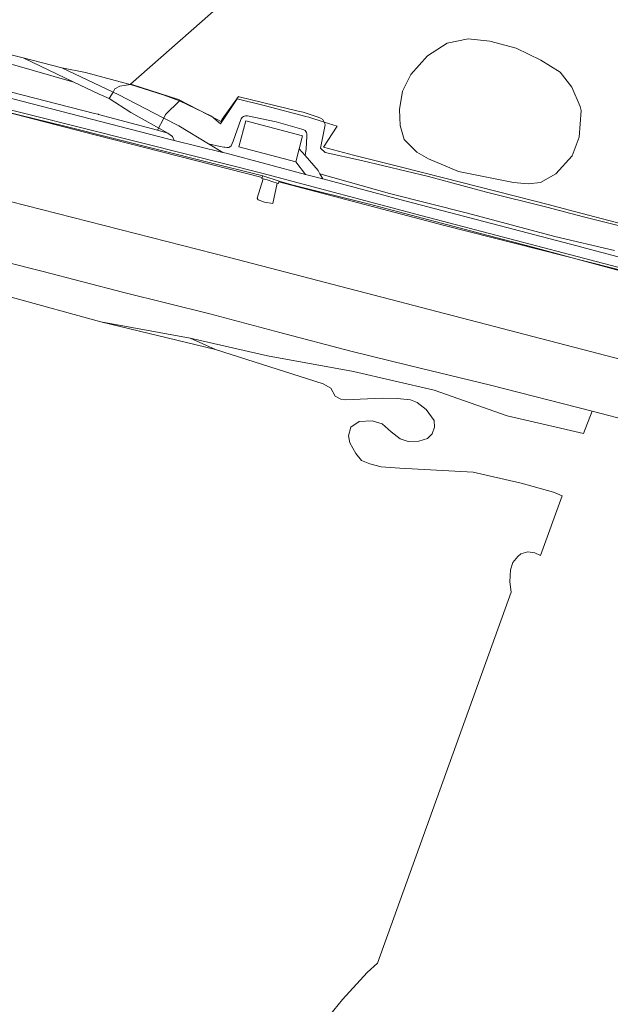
# Model space of a CAD drawing. Extents: x 184422 to 188298, y 343471 to 350189.
# Tile 10 of 256: x 186160 to 186298, y 346480 to 346709. Entities that reach past the tile are written whole.
import ezdxf

# ---------------------------------------------------------------- set-up
doc = ezdxf.new("R2010")
doc.units = 0
for name, color, linetype, lineweight in [('B-WA-GR-GRAS-GV', 252, 'Continuous', 13), ('B-WA-GR-GROENVOORZIENING-GV', 252, 'Continuous', 18), ('B-WA-GW-TALUD_KRUIN-G', 252, 'Continuous', 18), ('B-WA-IE-TERREINAFSCHEIDING_KUNSTMATIG_HEKWERK-G', 252, 'IE-TERREINAFSCHEIDING-KUNSTMATIG', 18), ('B-WA-IE-TERREINAFSCHEIDING_KUNSTMATIG_MUUR-GV', 252, 'Continuous', 18), ('B-WA-KW-KUNSTWERK_GEMAAL-GV', 252, 'Continuous', 18), ('B-WA-OG-TERREIN_ERF-GV', 252, 'Continuous', 18), ('B-WA-OG-WATER-GV', 252, 'Continuous', 18), ('B-WA-OG-WATER_GREPPEL-GV', 252, 'Continuous', 18), ('B-WA-OG-WATER_SLOOT-GV', 252, 'Continuous', 18), ('B-WA-VH-VERHARDING_BETON-GV', 252, 'Continuous', 18), ('B-WA-VH-VERHARDING_HALFVERHARDING-GV', 252, 'Continuous', 18), ('B-WA-VH-VERHARDING_HALFVERHARDING_GRIND-GV', 252, 'Continuous', 18)]:
    doc.layers.add(name, color=color, linetype=linetype, lineweight=lineweight)
doc.linetypes.add('IE-TERREINAFSCHEIDING-KUNSTMATIG', pattern='A,4,[82,NLCS.SHX,S=0.75,R=90,X=0,Y=0],4,-2', length=10)

msp = doc.modelspace()

# ---------------------------------------------------------------- linework, layer by layer
at = {"layer": 'B-WA-GR-GRAS-GV', "flags": 128}
for points in [[(186264.895, 346763.567), (186185.901, 346694.075), (186186.156, 346693.993), (186197.026, 346690.498), (186206.209, 346685.795), (186206.894, 346685.444), (186207.261, 346685.95), (186211.038, 346691.227), (186211.214, 346691.184), (186224.959, 346687.793), (186226.107, 346687.549), (186227.97, 346686.986), (186228.62, 346686.763), (186228.908, 346686.653), (186229.351, 346686.495), (186229.613, 346686.425), (186230.156, 346686.198), (186230.707, 346685.902), (186231.021, 346685.267), (186233.997, 346684.341), (186230.826, 346679.471), (186237.811, 346677.603), (186248.381, 346674.912), (186258.795, 346672.261), (186283.454, 346665.983), (186287.798, 346664.877), (186313.257, 346658.18)], [(186264.895, 346763.567), (186185.901, 346694.075), (186186.156, 346693.993), (186197.026, 346690.498), (186206.209, 346685.795), (186206.894, 346685.444), (186207.261, 346685.95), (186211.038, 346691.227), (186211.214, 346691.184), (186224.959, 346687.793), (186226.107, 346687.549), (186227.97, 346686.986), (186228.62, 346686.763), (186228.908, 346686.653), (186229.351, 346686.495), (186229.613, 346686.425), (186230.156, 346686.198), (186230.707, 346685.902), (186231.021, 346685.267), (186233.997, 346684.341), (186230.826, 346679.471), (186237.811, 346677.603), (186248.381, 346674.912), (186258.795, 346672.261), (186283.454, 346665.983), (186287.798, 346664.877), (186313.257, 346658.18)], [(186264.895, 346763.567), (186185.901, 346694.075), (186186.156, 346693.993), (186197.026, 346690.498), (186206.209, 346685.795), (186206.894, 346685.444), (186207.261, 346685.95), (186211.038, 346691.227), (186211.214, 346691.184), (186224.959, 346687.793), (186226.107, 346687.549), (186227.97, 346686.986), (186228.62, 346686.763), (186228.908, 346686.653), (186229.351, 346686.495), (186229.613, 346686.425), (186230.156, 346686.198), (186230.707, 346685.902), (186231.021, 346685.267), (186233.997, 346684.341), (186230.826, 346679.471), (186237.811, 346677.603), (186248.381, 346674.912), (186258.795, 346672.261), (186283.454, 346665.983), (186287.798, 346664.877), (186313.257, 346658.18)], [(186119.236, 346709.412), (186120.983, 346708.497), (186122.526, 346707.775), (186124.321, 346706.996), (186126.652, 346706.22), (186128.942, 346705.631), (186131.563, 346705.228), (186133.639, 346704.882), (186136.125, 346704.292), (186137.85, 346703.858), (186146.556, 346701.321), (186158.915, 346698.52), (186172.662, 346694.587), (186160.838, 346700.188), (186158.988, 346700.663), (186136.744, 346706.386), (186131.166, 346707.763), (186123.921, 346709.371)], [(186119.236, 346709.412), (186120.983, 346708.497), (186122.526, 346707.775), (186124.321, 346706.996), (186126.652, 346706.22), (186128.942, 346705.631), (186131.563, 346705.228), (186133.639, 346704.882), (186136.125, 346704.292), (186137.85, 346703.858), (186146.556, 346701.321), (186158.915, 346698.52), (186172.662, 346694.587), (186160.838, 346700.188), (186158.988, 346700.663), (186136.744, 346706.386), (186131.166, 346707.763), (186123.921, 346709.371)], [(186119.236, 346709.412), (186120.983, 346708.497), (186122.526, 346707.775), (186124.321, 346706.996), (186126.652, 346706.22), (186128.942, 346705.631), (186131.563, 346705.228), (186133.639, 346704.882), (186136.125, 346704.292), (186137.85, 346703.858), (186146.556, 346701.321), (186158.915, 346698.52), (186172.662, 346694.587), (186160.838, 346700.188), (186158.988, 346700.663), (186136.744, 346706.386), (186131.166, 346707.763), (186123.921, 346709.371)], [(186155.081, 346692.976), (186177.473, 346687.292), (186178.31, 346687.079), (186178.446, 346687.046), (186192.14, 346683.376), (186194.569, 346682.725), (186185.923, 346687.527), (186180.905, 346690.769), (186178.575, 346691.786), (186172.662, 346694.587), (186158.915, 346698.52)], [(186155.081, 346692.976), (186177.473, 346687.292), (186178.31, 346687.079), (186178.446, 346687.046), (186192.14, 346683.376), (186194.569, 346682.725), (186185.923, 346687.527), (186180.905, 346690.769), (186178.575, 346691.786), (186172.662, 346694.587), (186158.915, 346698.52)], [(186155.081, 346692.976), (186177.473, 346687.292), (186178.31, 346687.079), (186178.446, 346687.046), (186192.14, 346683.376), (186194.569, 346682.725), (186185.923, 346687.527), (186180.905, 346690.769), (186178.575, 346691.786), (186172.662, 346694.587), (186158.915, 346698.52)], [(186028.244, 346695.368), (186098.596, 346676.657), (186127.495, 346674.169), (186154.111, 346667.726), (186208.922, 346653.761), (186332.08, 346621.739)], [(186332.08, 346621.739), (186208.922, 346653.761), (186154.111, 346667.726), (186127.495, 346674.169), (186098.596, 346676.657), (186028.244, 346695.368)], [(186028.244, 346695.368), (186098.596, 346676.657), (186127.495, 346674.169), (186154.111, 346667.726), (186208.922, 346653.761), (186332.08, 346621.739)], [(186332.08, 346621.739), (186208.922, 346653.761), (186154.111, 346667.726), (186127.495, 346674.169), (186098.596, 346676.657), (186028.244, 346695.368)], [(186028.244, 346695.368), (186098.596, 346676.657), (186127.495, 346674.169), (186154.111, 346667.726), (186208.922, 346653.761), (186332.08, 346621.739)], [(186332.08, 346621.739), (186208.922, 346653.761), (186154.111, 346667.726), (186127.495, 346674.169), (186098.596, 346676.657), (186028.244, 346695.368)], [(186306.304, 346659.46), (186291.366, 346663.187), (186282.815, 346665.457), (186268.803, 346668.988), (186255.268, 346672.586), (186239.715, 346676.33), (186231.227, 346678.219), (186230.162, 346679.239), (186231.253, 346684.605), (186231.177, 346684.952), (186231.021, 346685.267), (186230.707, 346685.902), (186230.156, 346686.198), (186229.613, 346686.425), (186229.351, 346686.495), (186228.908, 346686.653), (186228.62, 346686.763), (186227.97, 346686.986), (186226.107, 346687.549), (186224.959, 346687.793), (186211.214, 346691.184), (186211.038, 346691.227), (186207.261, 346685.95), (186206.894, 346685.444), (186206.209, 346685.795), (186197.026, 346690.498), (186186.156, 346693.993), (186185.901, 346694.075), (186185.838, 346694.02), (186183.352, 346693.647), (186182.23, 346692.99), (186181.801, 346692.272), (186182.971, 346691.725), (186193.627, 346686.219), (186197.112, 346684.418), (186204.075, 346680.225), (186206.745, 346679.563), (186207.614, 346679.438), (186207.815, 346679.409), (186208.285, 346679.364), (186208.738, 346679.363), (186209.037, 346679.509), (186209.3, 346679.777), (186209.813, 346680.869), (186211.575, 346685.852), (186211.677, 346686.05), (186211.816, 346686.237), (186211.989, 346686.404), (186212.19, 346686.54), (186212.411, 346686.64), (186212.643, 346686.7), (186212.875, 346686.72), (186213.098, 346686.703), (186219.808, 346685.314), (186225.747, 346683.603), (186226.004, 346683.577), (186226.271, 346683.488), (186226.524, 346683.33), (186226.737, 346683.109), (186226.889, 346682.842), (186226.968, 346682.555), (186226.978, 346682.274), (186226.931, 346682.02), (186226.76, 346679.02), (186226.553, 346677.46), (186229.564, 346674.011), (186230.002, 346673.219), (186246.191, 346668.681), (186264.399, 346664.042), (186284.688, 346658.627), (186298.601, 346655.4)], [(186306.304, 346659.46), (186291.366, 346663.187), (186282.815, 346665.457), (186268.803, 346668.988), (186255.268, 346672.586), (186239.715, 346676.33), (186231.227, 346678.219), (186230.162, 346679.239), (186231.253, 346684.605), (186231.177, 346684.952), (186231.021, 346685.267), (186230.707, 346685.902), (186230.156, 346686.198), (186229.613, 346686.425), (186229.351, 346686.495), (186228.908, 346686.653), (186228.62, 346686.763), (186227.97, 346686.986), (186226.107, 346687.549), (186224.959, 346687.793), (186211.214, 346691.184), (186211.038, 346691.227), (186207.261, 346685.95), (186206.894, 346685.444), (186206.209, 346685.795), (186197.026, 346690.498), (186186.156, 346693.993), (186185.901, 346694.075), (186185.838, 346694.02), (186183.352, 346693.647), (186182.23, 346692.99), (186181.801, 346692.272), (186182.971, 346691.725), (186193.627, 346686.219), (186197.112, 346684.418), (186204.075, 346680.225), (186206.745, 346679.563), (186207.614, 346679.438), (186207.815, 346679.409), (186208.285, 346679.364), (186208.738, 346679.363), (186209.037, 346679.509), (186209.3, 346679.777), (186209.813, 346680.869), (186211.575, 346685.852), (186211.677, 346686.05), (186211.816, 346686.237), (186211.989, 346686.404), (186212.19, 346686.54), (186212.411, 346686.64), (186212.643, 346686.7), (186212.875, 346686.72), (186213.098, 346686.703), (186219.808, 346685.314), (186225.747, 346683.603), (186226.004, 346683.577), (186226.271, 346683.488), (186226.524, 346683.33), (186226.737, 346683.109), (186226.889, 346682.842), (186226.968, 346682.555), (186226.978, 346682.274), (186226.931, 346682.02), (186226.76, 346679.02), (186226.553, 346677.46), (186229.564, 346674.011), (186230.002, 346673.219), (186246.191, 346668.681), (186264.399, 346664.042), (186284.688, 346658.627), (186298.601, 346655.4)], [(186306.304, 346659.46), (186291.366, 346663.187), (186282.815, 346665.457), (186268.803, 346668.988), (186255.268, 346672.586), (186239.715, 346676.33), (186231.227, 346678.219), (186230.162, 346679.239), (186231.253, 346684.605), (186231.177, 346684.952), (186231.021, 346685.267), (186230.707, 346685.902), (186230.156, 346686.198), (186229.613, 346686.425), (186229.351, 346686.495), (186228.908, 346686.653), (186228.62, 346686.763), (186227.97, 346686.986), (186226.107, 346687.549), (186224.959, 346687.793), (186211.214, 346691.184), (186211.038, 346691.227), (186207.261, 346685.95), (186206.894, 346685.444), (186206.209, 346685.795), (186197.026, 346690.498), (186186.156, 346693.993), (186185.901, 346694.075), (186185.838, 346694.02), (186183.352, 346693.647), (186182.23, 346692.99), (186181.801, 346692.272), (186182.971, 346691.725), (186193.627, 346686.219), (186197.112, 346684.418), (186204.075, 346680.225), (186206.745, 346679.563), (186207.614, 346679.438), (186207.815, 346679.409), (186208.285, 346679.364), (186208.738, 346679.363), (186209.037, 346679.509), (186209.3, 346679.777), (186209.813, 346680.869), (186211.575, 346685.852), (186211.677, 346686.05), (186211.816, 346686.237), (186211.989, 346686.404), (186212.19, 346686.54), (186212.411, 346686.64), (186212.643, 346686.7), (186212.875, 346686.72), (186213.098, 346686.703), (186219.808, 346685.314), (186225.747, 346683.603), (186226.004, 346683.577), (186226.271, 346683.488), (186226.524, 346683.33), (186226.737, 346683.109), (186226.889, 346682.842), (186226.968, 346682.555), (186226.978, 346682.274), (186226.931, 346682.02), (186226.76, 346679.02), (186226.553, 346677.46), (186229.564, 346674.011), (186230.002, 346673.219), (186246.191, 346668.681), (186264.399, 346664.042), (186284.688, 346658.627), (186298.601, 346655.4)], [(186420.443, 346620.344), (186259.031, 346661.167), (186220.412, 346671.357), (186220.309, 346670.979), (186220.044, 346671.062), (186219.036, 346666.322), (186217.087, 346666.661), (186215.623, 346667.158), (186215.369, 346667.581), (186216.74, 346672.096), (186216.499, 346672.171), (186216.57, 346672.401), (186177.565, 346682.304), (186151.943, 346688.87)], [(186420.443, 346620.344), (186259.031, 346661.167), (186220.412, 346671.357), (186220.309, 346670.979), (186220.044, 346671.062), (186219.036, 346666.322), (186217.087, 346666.661), (186215.623, 346667.158), (186215.369, 346667.581), (186216.74, 346672.096), (186216.499, 346672.171), (186216.57, 346672.401), (186177.565, 346682.304), (186151.943, 346688.87)], [(186420.443, 346620.344), (186259.031, 346661.167), (186220.412, 346671.357), (186220.309, 346670.979), (186220.044, 346671.062), (186219.036, 346666.322), (186217.087, 346666.661), (186215.623, 346667.158), (186215.369, 346667.581), (186216.74, 346672.096), (186216.499, 346672.171), (186216.57, 346672.401), (186177.565, 346682.304), (186151.943, 346688.87)], [(186313.257, 346658.18), (186287.798, 346664.877), (186283.454, 346665.983), (186258.795, 346672.261), (186248.381, 346674.912), (186237.811, 346677.603), (186230.826, 346679.471), (186233.997, 346684.341), (186231.021, 346685.267), (186231.177, 346684.952), (186231.253, 346684.605), (186230.162, 346679.239), (186231.227, 346678.219), (186239.715, 346676.33), (186255.268, 346672.586), (186268.803, 346668.988), (186282.815, 346665.457), (186291.366, 346663.187), (186306.304, 346659.46)], [(186313.257, 346658.18), (186287.798, 346664.877), (186283.454, 346665.983), (186258.795, 346672.261), (186248.381, 346674.912), (186237.811, 346677.603), (186230.826, 346679.471), (186233.997, 346684.341), (186231.021, 346685.267), (186231.177, 346684.952), (186231.253, 346684.605), (186230.162, 346679.239), (186231.227, 346678.219), (186239.715, 346676.33), (186255.268, 346672.586), (186268.803, 346668.988), (186282.815, 346665.457), (186291.366, 346663.187), (186306.304, 346659.46)], [(186313.257, 346658.18), (186287.798, 346664.877), (186283.454, 346665.983), (186258.795, 346672.261), (186248.381, 346674.912), (186237.811, 346677.603), (186230.826, 346679.471), (186233.997, 346684.341), (186231.021, 346685.267), (186231.177, 346684.952), (186231.253, 346684.605), (186230.162, 346679.239), (186231.227, 346678.219), (186239.715, 346676.33), (186255.268, 346672.586), (186268.803, 346668.988), (186282.815, 346665.457), (186291.366, 346663.187), (186306.304, 346659.46)], [(186044.225, 346681.491), (186066.779, 346675.832), (186091.803, 346669.544), (186115.966, 346663.094), (186129.362, 346659.544), (186146.954, 346655.151), (186165.239, 346650.577), (186184.301, 346645.631), (186204.326, 346640.684), (186220.659, 346636.287), (186237.173, 346631.931), (186250.806, 346628.635), (186269.714, 346624.019), (186293.41, 346617.97), (186312.538, 346613.07)], [(186044.225, 346681.491), (186066.779, 346675.832), (186091.803, 346669.544), (186115.966, 346663.094), (186129.362, 346659.544), (186146.954, 346655.151), (186165.239, 346650.577), (186184.301, 346645.631), (186204.326, 346640.684), (186220.659, 346636.287), (186237.173, 346631.931), (186250.806, 346628.635), (186269.714, 346624.019), (186293.41, 346617.97), (186312.538, 346613.07)], [(186044.225, 346681.491), (186066.779, 346675.832), (186091.803, 346669.544), (186115.966, 346663.094), (186129.362, 346659.544), (186146.954, 346655.151), (186165.239, 346650.577), (186184.301, 346645.631), (186204.326, 346640.684), (186220.659, 346636.287), (186237.173, 346631.931), (186250.806, 346628.635), (186269.714, 346624.019), (186293.41, 346617.97), (186312.538, 346613.07)], [(186158.072, 346644.491), (186178.958, 346638.764), (186199.763, 346635.019), (186217.796, 346630.855), (186237.803, 346627.224), (186256.596, 346622.87), (186273.579, 346616.928), (186291.421, 346612.762), (186293.41, 346617.97), (186269.714, 346624.019), (186250.806, 346628.635), (186237.173, 346631.931), (186220.659, 346636.287), (186204.326, 346640.684), (186184.301, 346645.631), (186165.239, 346650.577), (186146.954, 346655.151)], [(186158.072, 346644.491), (186178.958, 346638.764), (186199.763, 346635.019), (186217.796, 346630.855), (186237.803, 346627.224), (186256.596, 346622.87), (186273.579, 346616.928), (186291.421, 346612.762), (186293.41, 346617.97), (186269.714, 346624.019), (186250.806, 346628.635), (186237.173, 346631.931), (186220.659, 346636.287), (186204.326, 346640.684), (186184.301, 346645.631), (186165.239, 346650.577), (186146.954, 346655.151)], [(186158.072, 346644.491), (186178.958, 346638.764), (186199.763, 346635.019), (186217.796, 346630.855), (186237.803, 346627.224), (186256.596, 346622.87), (186273.579, 346616.928), (186291.421, 346612.762), (186293.41, 346617.97), (186269.714, 346624.019), (186250.806, 346628.635), (186237.173, 346631.931), (186220.659, 346636.287), (186204.326, 346640.684), (186184.301, 346645.631), (186165.239, 346650.577), (186146.954, 346655.151)]]:
    msp.add_lwpolyline(points, dxfattribs=at)
for points in [[(186252.566, 346678.236), (186249.627, 346681.206), (186248.656, 346684.479), (186248.535, 346688.238), (186249.202, 346692.482), (186251.144, 346696.363), (186255.027, 346700.728), (186259.639, 346703.652), (186264.493, 346704.622), (186269.589, 346704.076), (186275.671, 346702.436), (186281.435, 346699.647), (186285.925, 346696.858), (186288.655, 346693.403), (186290.636, 346688.905), (186290.843, 346687.982), (186290.391, 346681.77), (186288.78, 346677.435), (186284.958, 346673.192), (186281.378, 346671.191), (186278.466, 346670.888), (186275.068, 346671.191), (186262.267, 346673.751), (186255.265, 346676.688)], [(186252.566, 346678.236), (186255.265, 346676.688), (186262.267, 346673.751), (186275.068, 346671.191), (186278.466, 346670.888), (186281.378, 346671.191), (186284.958, 346673.192), (186288.78, 346677.435), (186290.391, 346681.77), (186290.843, 346687.982), (186290.636, 346688.905), (186288.655, 346693.403), (186285.925, 346696.858), (186281.435, 346699.647), (186275.671, 346702.436), (186269.589, 346704.076), (186264.493, 346704.622), (186259.639, 346703.652), (186255.027, 346700.728), (186251.144, 346696.363), (186249.202, 346692.482), (186248.535, 346688.238), (186248.656, 346684.479), (186249.627, 346681.206)], [(186252.566, 346678.236), (186249.627, 346681.206), (186248.656, 346684.479), (186248.535, 346688.238), (186249.202, 346692.482), (186251.144, 346696.363), (186255.027, 346700.728), (186259.639, 346703.652), (186264.493, 346704.622), (186269.589, 346704.076), (186275.671, 346702.436), (186281.435, 346699.647), (186285.925, 346696.858), (186288.655, 346693.403), (186290.636, 346688.905), (186290.843, 346687.982), (186290.391, 346681.77), (186288.78, 346677.435), (186284.958, 346673.192), (186281.378, 346671.191), (186278.466, 346670.888), (186275.068, 346671.191), (186262.267, 346673.751), (186255.265, 346676.688)], [(186252.566, 346678.236), (186255.265, 346676.688), (186262.267, 346673.751), (186275.068, 346671.191), (186278.466, 346670.888), (186281.378, 346671.191), (186284.958, 346673.192), (186288.78, 346677.435), (186290.391, 346681.77), (186290.843, 346687.982), (186290.636, 346688.905), (186288.655, 346693.403), (186285.925, 346696.858), (186281.435, 346699.647), (186275.671, 346702.436), (186269.589, 346704.076), (186264.493, 346704.622), (186259.639, 346703.652), (186255.027, 346700.728), (186251.144, 346696.363), (186249.202, 346692.482), (186248.535, 346688.238), (186248.656, 346684.479), (186249.627, 346681.206)], [(186252.566, 346678.236), (186249.627, 346681.206), (186248.656, 346684.479), (186248.535, 346688.238), (186249.202, 346692.482), (186251.144, 346696.363), (186255.027, 346700.728), (186259.639, 346703.652), (186264.493, 346704.622), (186269.589, 346704.076), (186275.671, 346702.436), (186281.435, 346699.647), (186285.925, 346696.858), (186288.655, 346693.403), (186290.636, 346688.905), (186290.843, 346687.982), (186290.391, 346681.77), (186288.78, 346677.435), (186284.958, 346673.192), (186281.378, 346671.191), (186278.466, 346670.888), (186275.068, 346671.191), (186262.267, 346673.751), (186255.265, 346676.688)], [(186252.566, 346678.236), (186255.265, 346676.688), (186262.267, 346673.751), (186275.068, 346671.191), (186278.466, 346670.888), (186281.378, 346671.191), (186284.958, 346673.192), (186288.78, 346677.435), (186290.391, 346681.77), (186290.843, 346687.982), (186290.636, 346688.905), (186288.655, 346693.403), (186285.925, 346696.858), (186281.435, 346699.647), (186275.671, 346702.436), (186269.589, 346704.076), (186264.493, 346704.622), (186259.639, 346703.652), (186255.027, 346700.728), (186251.144, 346696.363), (186249.202, 346692.482), (186248.535, 346688.238), (186248.656, 346684.479), (186249.627, 346681.206)], [(186185.464, 346694.121), (186175.353, 346696.833), (186169.864, 346697.866), (186181.801, 346692.272), (186182.23, 346692.99), (186183.352, 346693.647), (186185.838, 346694.02)], [(186185.464, 346694.121), (186175.353, 346696.833), (186169.864, 346697.866), (186181.801, 346692.272), (186182.23, 346692.99), (186183.352, 346693.647), (186185.838, 346694.02)], [(186185.464, 346694.121), (186175.353, 346696.833), (186169.864, 346697.866), (186181.801, 346692.272), (186182.23, 346692.99), (186183.352, 346693.647), (186185.838, 346694.02)]]:
    msp.add_lwpolyline(points, close=True, dxfattribs=at)
at = {"layer": 'B-WA-GR-GROENVOORZIENING-GV', "flags": 128}
for points in [[(186117.971, 346701.738), (186118.251, 346701.614), (186119.085, 346701.328), (186121.081, 346700.573), (186123.913, 346699.814), (186144.575, 346694.275), (186194.791, 346681.277), (186196.011, 346680.981), (186195.619, 346681.94), (186194.569, 346682.725), (186192.14, 346683.376), (186178.446, 346687.046), (186178.31, 346687.079), (186177.473, 346687.292), (186155.081, 346692.976), (186127.018, 346701.096), (186119.286, 346703.538), (186117.292, 346704.29), (186115.805, 346704.987), (186113.824, 346706.042), (186110.185, 346708.427), (186107.635, 346710.818)], [(186117.971, 346701.738), (186118.251, 346701.614), (186119.085, 346701.328), (186121.081, 346700.573), (186123.913, 346699.814), (186144.575, 346694.275), (186194.791, 346681.277), (186196.011, 346680.981), (186195.619, 346681.94), (186194.569, 346682.725), (186192.14, 346683.376), (186178.446, 346687.046), (186178.31, 346687.079), (186177.473, 346687.292), (186155.081, 346692.976), (186127.018, 346701.096), (186119.286, 346703.538), (186117.292, 346704.29), (186115.805, 346704.987), (186113.824, 346706.042), (186110.185, 346708.427), (186107.635, 346710.818)], [(186117.971, 346701.738), (186118.251, 346701.614), (186119.085, 346701.328), (186121.081, 346700.573), (186123.913, 346699.814), (186144.575, 346694.275), (186194.791, 346681.277), (186196.011, 346680.981), (186195.619, 346681.94), (186194.569, 346682.725), (186192.14, 346683.376), (186178.446, 346687.046), (186178.31, 346687.079), (186177.473, 346687.292), (186155.081, 346692.976), (186127.018, 346701.096), (186119.286, 346703.538), (186117.292, 346704.29), (186115.805, 346704.987), (186113.824, 346706.042), (186110.185, 346708.427), (186107.635, 346710.818)], [(186098.482, 346709.594), (186102.162, 346706.402), (186109.197, 346702.039), (186113.733, 346699.83), (186115.782, 346698.832), (186116.054, 346698.699), (186116.3, 346698.61), (186122.548, 346696.333), (186123.373, 346696.033), (186129.312, 346694.599), (186134.088, 346693.447), (186151.943, 346688.87), (186177.565, 346682.304), (186216.57, 346672.401), (186216.669, 346672.726), (186220.465, 346671.549), (186220.412, 346671.357), (186259.031, 346661.167), (186420.443, 346620.344)], [(186098.482, 346709.594), (186102.162, 346706.402), (186109.197, 346702.039), (186113.733, 346699.83), (186115.782, 346698.832), (186116.054, 346698.699), (186116.3, 346698.61), (186122.548, 346696.333), (186123.373, 346696.033), (186129.312, 346694.599), (186134.088, 346693.447), (186151.943, 346688.87), (186177.565, 346682.304), (186216.57, 346672.401), (186216.669, 346672.726), (186220.465, 346671.549), (186220.412, 346671.357), (186259.031, 346661.167), (186420.443, 346620.344)], [(186098.482, 346709.594), (186102.162, 346706.402), (186109.197, 346702.039), (186113.733, 346699.83), (186115.782, 346698.832), (186116.054, 346698.699), (186116.3, 346698.61), (186122.548, 346696.333), (186123.373, 346696.033), (186129.312, 346694.599), (186134.088, 346693.447), (186151.943, 346688.87), (186177.565, 346682.304), (186216.57, 346672.401), (186216.669, 346672.726), (186220.465, 346671.549), (186220.412, 346671.357), (186259.031, 346661.167), (186420.443, 346620.344)], [(186314.746, 346647.499), (186253.843, 346663.418), (186216.441, 346673.372), (186199.876, 346677.538), (186136.763, 346693.413), (186122.868, 346696.99)], [(186314.746, 346647.499), (186253.843, 346663.418), (186216.441, 346673.372), (186199.876, 346677.538), (186136.763, 346693.413), (186122.868, 346696.99)], [(186314.746, 346647.499), (186253.843, 346663.418), (186216.441, 346673.372), (186199.876, 346677.538), (186136.763, 346693.413), (186122.868, 346696.99)], [(186298.601, 346655.4), (186284.688, 346658.627), (186264.399, 346664.042), (186246.191, 346668.681), (186230.002, 346673.219), (186230.659, 346672.031), (186250.094, 346666.845), (186288.34, 346656.834), (186310.289, 346651.044)], [(186298.601, 346655.4), (186284.688, 346658.627), (186264.399, 346664.042), (186246.191, 346668.681), (186230.002, 346673.219), (186230.659, 346672.031), (186250.094, 346666.845), (186288.34, 346656.834), (186310.289, 346651.044)], [(186298.601, 346655.4), (186284.688, 346658.627), (186264.399, 346664.042), (186246.191, 346668.681), (186230.002, 346673.219), (186230.659, 346672.031), (186250.094, 346666.845), (186288.34, 346656.834), (186310.289, 346651.044)]]:
    msp.add_lwpolyline(points, dxfattribs=at)
msp.add_lwpolyline([(186204.075, 346680.225), (186207.411, 346678.217), (186208.144, 346678.039), (186226.628, 346673.107), (186224.375, 346676.038), (186211.14, 346679.543), (186212.732, 346685.553), (186225.967, 346682.048), (186225.171, 346679.043), (186226.553, 346677.46), (186226.76, 346679.02), (186226.931, 346682.02), (186226.978, 346682.274), (186226.968, 346682.555), (186226.889, 346682.842), (186226.737, 346683.109), (186226.524, 346683.33), (186226.271, 346683.488), (186226.004, 346683.577), (186225.747, 346683.603), (186219.808, 346685.314), (186213.098, 346686.703), (186212.875, 346686.72), (186212.643, 346686.7), (186212.411, 346686.64), (186212.19, 346686.54), (186211.989, 346686.404), (186211.816, 346686.237), (186211.677, 346686.05), (186211.575, 346685.852), (186209.813, 346680.869), (186209.3, 346679.777), (186209.037, 346679.509), (186208.738, 346679.363), (186208.285, 346679.364), (186207.815, 346679.409), (186207.614, 346679.438), (186206.745, 346679.563)], close=True, dxfattribs=at)
msp.add_lwpolyline([(186204.075, 346680.225), (186207.411, 346678.217), (186208.144, 346678.039), (186226.628, 346673.107), (186224.375, 346676.038), (186211.14, 346679.543), (186212.732, 346685.553), (186225.967, 346682.048), (186225.171, 346679.043), (186226.553, 346677.46), (186226.76, 346679.02), (186226.931, 346682.02), (186226.978, 346682.274), (186226.968, 346682.555), (186226.889, 346682.842), (186226.737, 346683.109), (186226.524, 346683.33), (186226.271, 346683.488), (186226.004, 346683.577), (186225.747, 346683.603), (186219.808, 346685.314), (186213.098, 346686.703), (186212.875, 346686.72), (186212.643, 346686.7), (186212.411, 346686.64), (186212.19, 346686.54), (186211.989, 346686.404), (186211.816, 346686.237), (186211.677, 346686.05), (186211.575, 346685.852), (186209.813, 346680.869), (186209.3, 346679.777), (186209.037, 346679.509), (186208.738, 346679.363), (186208.285, 346679.364), (186207.815, 346679.409), (186207.614, 346679.438), (186206.745, 346679.563)], close=True, dxfattribs=at)
msp.add_lwpolyline([(186204.075, 346680.225), (186207.411, 346678.217), (186208.144, 346678.039), (186226.628, 346673.107), (186224.375, 346676.038), (186211.14, 346679.543), (186212.732, 346685.553), (186225.967, 346682.048), (186225.171, 346679.043), (186226.553, 346677.46), (186226.76, 346679.02), (186226.931, 346682.02), (186226.978, 346682.274), (186226.968, 346682.555), (186226.889, 346682.842), (186226.737, 346683.109), (186226.524, 346683.33), (186226.271, 346683.488), (186226.004, 346683.577), (186225.747, 346683.603), (186219.808, 346685.314), (186213.098, 346686.703), (186212.875, 346686.72), (186212.643, 346686.7), (186212.411, 346686.64), (186212.19, 346686.54), (186211.989, 346686.404), (186211.816, 346686.237), (186211.677, 346686.05), (186211.575, 346685.852), (186209.813, 346680.869), (186209.3, 346679.777), (186209.037, 346679.509), (186208.738, 346679.363), (186208.285, 346679.364), (186207.815, 346679.409), (186207.614, 346679.438), (186206.745, 346679.563)], close=True, dxfattribs=at)
at = {"layer": 'B-WA-GW-TALUD_KRUIN-G', "flags": 128}
for points in [[(186066.312, 346753.299), (186071.985, 346746.668), (186093.057, 346724.485), (186107.635, 346710.818), (186110.185, 346708.427), (186113.824, 346706.042), (186115.805, 346704.987), (186117.292, 346704.29), (186119.286, 346703.538), (186127.018, 346701.096), (186155.081, 346692.976), (186177.473, 346687.292), (186178.31, 346687.079), (186178.446, 346687.046), (186192.14, 346683.376), (186194.569, 346682.725)], [(186066.312, 346753.299), (186071.985, 346746.668), (186093.057, 346724.485), (186107.635, 346710.818), (186110.185, 346708.427), (186113.824, 346706.042), (186115.805, 346704.987), (186117.292, 346704.29), (186119.286, 346703.538), (186127.018, 346701.096), (186155.081, 346692.976), (186177.473, 346687.292), (186178.31, 346687.079), (186178.446, 346687.046), (186192.14, 346683.376), (186194.569, 346682.725)], [(186066.312, 346753.299), (186071.985, 346746.668), (186093.057, 346724.485), (186107.635, 346710.818), (186110.185, 346708.427), (186113.824, 346706.042), (186115.805, 346704.987), (186117.292, 346704.29), (186119.286, 346703.538), (186127.018, 346701.096), (186155.081, 346692.976), (186177.473, 346687.292), (186178.31, 346687.079), (186178.446, 346687.046), (186192.14, 346683.376), (186194.569, 346682.725)], [(186181.801, 346692.272), (186182.971, 346691.725), (186193.627, 346686.219), (186197.112, 346684.418), (186204.075, 346680.225), (186206.745, 346679.563), (186207.614, 346679.438), (186207.815, 346679.409), (186208.285, 346679.364), (186208.738, 346679.363), (186209.037, 346679.509), (186209.3, 346679.777), (186209.813, 346680.869), (186211.575, 346685.852), (186211.677, 346686.05), (186211.816, 346686.237), (186211.989, 346686.404), (186212.19, 346686.54), (186212.411, 346686.64), (186212.643, 346686.7), (186212.875, 346686.72), (186213.098, 346686.703), (186219.808, 346685.314), (186225.747, 346683.603), (186226.004, 346683.577), (186226.271, 346683.488), (186226.524, 346683.33), (186226.737, 346683.109), (186226.889, 346682.842), (186226.968, 346682.555), (186226.978, 346682.274), (186226.931, 346682.02), (186226.76, 346679.02), (186226.553, 346677.46), (186229.564, 346674.011), (186230.002, 346673.219), (186246.191, 346668.681), (186264.399, 346664.042), (186284.688, 346658.627), (186298.601, 346655.4)], [(186181.801, 346692.272), (186182.971, 346691.725), (186193.627, 346686.219), (186197.112, 346684.418), (186204.075, 346680.225), (186206.745, 346679.563), (186207.614, 346679.438), (186207.815, 346679.409), (186208.285, 346679.364), (186208.738, 346679.363), (186209.037, 346679.509), (186209.3, 346679.777), (186209.813, 346680.869), (186211.575, 346685.852), (186211.677, 346686.05), (186211.816, 346686.237), (186211.989, 346686.404), (186212.19, 346686.54), (186212.411, 346686.64), (186212.643, 346686.7), (186212.875, 346686.72), (186213.098, 346686.703), (186219.808, 346685.314), (186225.747, 346683.603), (186226.004, 346683.577), (186226.271, 346683.488), (186226.524, 346683.33), (186226.737, 346683.109), (186226.889, 346682.842), (186226.968, 346682.555), (186226.978, 346682.274), (186226.931, 346682.02), (186226.76, 346679.02), (186226.553, 346677.46), (186229.564, 346674.011), (186230.002, 346673.219), (186246.191, 346668.681), (186264.399, 346664.042), (186284.688, 346658.627), (186298.601, 346655.4)], [(186181.801, 346692.272), (186182.971, 346691.725), (186193.627, 346686.219), (186197.112, 346684.418), (186204.075, 346680.225), (186206.745, 346679.563), (186207.614, 346679.438), (186207.815, 346679.409), (186208.285, 346679.364), (186208.738, 346679.363), (186209.037, 346679.509), (186209.3, 346679.777), (186209.813, 346680.869), (186211.575, 346685.852), (186211.677, 346686.05), (186211.816, 346686.237), (186211.989, 346686.404), (186212.19, 346686.54), (186212.411, 346686.64), (186212.643, 346686.7), (186212.875, 346686.72), (186213.098, 346686.703), (186219.808, 346685.314), (186225.747, 346683.603), (186226.004, 346683.577), (186226.271, 346683.488), (186226.524, 346683.33), (186226.737, 346683.109), (186226.889, 346682.842), (186226.968, 346682.555), (186226.978, 346682.274), (186226.931, 346682.02), (186226.76, 346679.02), (186226.553, 346677.46), (186229.564, 346674.011), (186230.002, 346673.219), (186246.191, 346668.681), (186264.399, 346664.042), (186284.688, 346658.627), (186298.601, 346655.4)], [(186293.41, 346617.97), (186269.714, 346624.019), (186250.806, 346628.635), (186237.173, 346631.931), (186220.659, 346636.287), (186204.326, 346640.684), (186184.301, 346645.631), (186165.239, 346650.577), (186146.954, 346655.151), (186129.362, 346659.544), (186115.966, 346663.094), (186091.803, 346669.544), (186066.779, 346675.832), (186044.225, 346681.491), (186027.336, 346686.161), (186009.549, 346690.349)], [(186293.41, 346617.97), (186269.714, 346624.019), (186250.806, 346628.635), (186237.173, 346631.931), (186220.659, 346636.287), (186204.326, 346640.684), (186184.301, 346645.631), (186165.239, 346650.577), (186146.954, 346655.151), (186129.362, 346659.544), (186115.966, 346663.094), (186091.803, 346669.544), (186066.779, 346675.832), (186044.225, 346681.491), (186027.336, 346686.161), (186009.549, 346690.349)], [(186293.41, 346617.97), (186269.714, 346624.019), (186250.806, 346628.635), (186237.173, 346631.931), (186220.659, 346636.287), (186204.326, 346640.684), (186184.301, 346645.631), (186165.239, 346650.577), (186146.954, 346655.151), (186129.362, 346659.544), (186115.966, 346663.094), (186091.803, 346669.544), (186066.779, 346675.832), (186044.225, 346681.491), (186027.336, 346686.161), (186009.549, 346690.349)]]:
    msp.add_lwpolyline(points, dxfattribs=at)
at = {"layer": 'B-WA-IE-TERREINAFSCHEIDING_KUNSTMATIG_HEKWERK-G', "flags": 128}
for points in [[(186158.988, 346700.663), (186160.838, 346700.188)], [(186158.988, 346700.663), (186160.838, 346700.188)], [(186158.988, 346700.663), (186160.838, 346700.188)], [(186160.838, 346700.188), (186169.864, 346697.866)], [(186160.838, 346700.188), (186169.864, 346697.866)], [(186160.838, 346700.188), (186169.864, 346697.866)], [(186169.864, 346697.866), (186175.353, 346696.833)], [(186169.864, 346697.866), (186175.353, 346696.833)], [(186169.864, 346697.866), (186175.353, 346696.833)], [(186175.353, 346696.833), (186185.464, 346694.121)], [(186175.353, 346696.833), (186185.464, 346694.121)], [(186175.353, 346696.833), (186185.464, 346694.121)], [(186185.464, 346694.121), (186185.838, 346694.02)], [(186185.464, 346694.121), (186185.838, 346694.02)], [(186185.464, 346694.121), (186185.838, 346694.02)], [(186193.737, 346691.504), (186185.838, 346694.02)], [(186193.737, 346691.504), (186185.838, 346694.02)], [(186193.737, 346691.504), (186185.838, 346694.02)], [(186146.039, 346690.311), (186170.571, 346684.326)], [(186146.039, 346690.311), (186170.571, 346684.326)], [(186146.039, 346690.311), (186170.571, 346684.326)], [(186197.273, 346690.232), (186193.737, 346691.504)], [(186197.273, 346690.232), (186193.737, 346691.504)], [(186197.273, 346690.232), (186193.737, 346691.504)], [(186194.037, 346687.004), (186197.273, 346690.232)], [(186194.037, 346687.004), (186197.273, 346690.232)], [(186194.037, 346687.004), (186197.273, 346690.232)], [(186204.747, 346686.63), (186197.273, 346690.232)], [(186204.747, 346686.63), (186197.273, 346690.232)], [(186204.747, 346686.63), (186197.273, 346690.232)], [(186210.709, 346690.721), (186206.823, 346684.872)], [(186210.709, 346690.721), (186206.823, 346684.872)], [(186210.709, 346690.721), (186206.823, 346684.872)], [(186227.441, 346686.381), (186226.748, 346686.596), (186217.338, 346689.082), (186210.709, 346690.721)], [(186227.441, 346686.381), (186226.748, 346686.596), (186217.338, 346689.082), (186210.709, 346690.721)], [(186227.441, 346686.381), (186226.748, 346686.596), (186217.338, 346689.082), (186210.709, 346690.721)], [(186193.627, 346686.219), (186192.14, 346683.376)], [(186193.627, 346686.219), (186192.14, 346683.376)], [(186193.627, 346686.219), (186192.14, 346683.376)], [(186194.037, 346687.004), (186193.627, 346686.219)], [(186194.037, 346687.004), (186193.627, 346686.219)], [(186194.037, 346687.004), (186193.627, 346686.219)], [(186206.823, 346684.872), (186204.747, 346686.63)], [(186206.823, 346684.872), (186204.747, 346686.63)], [(186206.823, 346684.872), (186204.747, 346686.63)], [(186231.021, 346685.267), (186227.441, 346686.381)], [(186231.021, 346685.267), (186227.441, 346686.381)], [(186231.021, 346685.267), (186227.441, 346686.381)], [(186471.916, 346617.462), (186471.907, 346617.541), (186471.671, 346617.641), (186471.774, 346617.899), (186430.807, 346628.287), (186377.886, 346641.777), (186338.961, 346651.819), (186333.719, 346653.116), (186313.257, 346658.18), (186287.798, 346664.877), (186283.454, 346665.983), (186258.795, 346672.261), (186248.381, 346674.912), (186237.811, 346677.603), (186230.826, 346679.471), (186233.997, 346684.341), (186231.021, 346685.267)], [(186471.916, 346617.462), (186471.907, 346617.541), (186471.671, 346617.641), (186471.774, 346617.899), (186430.807, 346628.287), (186377.886, 346641.777), (186338.961, 346651.819), (186333.719, 346653.116), (186313.257, 346658.18), (186287.798, 346664.877), (186283.454, 346665.983), (186258.795, 346672.261), (186248.381, 346674.912), (186237.811, 346677.603), (186230.826, 346679.471), (186233.997, 346684.341), (186231.021, 346685.267)], [(186471.916, 346617.462), (186471.907, 346617.541), (186471.671, 346617.641), (186471.774, 346617.899), (186430.807, 346628.287), (186377.886, 346641.777), (186338.961, 346651.819), (186333.719, 346653.116), (186313.257, 346658.18), (186287.798, 346664.877), (186283.454, 346665.983), (186258.795, 346672.261), (186248.381, 346674.912), (186237.811, 346677.603), (186230.826, 346679.471), (186233.997, 346684.341), (186231.021, 346685.267)], [(186170.571, 346684.326), (186203.593, 346676.054)], [(186170.571, 346684.326), (186203.593, 346676.054)], [(186170.571, 346684.326), (186203.593, 346676.054)], [(186203.593, 346676.054), (186216.669, 346672.726)], [(186203.593, 346676.054), (186216.669, 346672.726)], [(186203.593, 346676.054), (186216.669, 346672.726)], [(186220.465, 346671.549), (186223.442, 346670.677)], [(186220.465, 346671.549), (186223.442, 346670.677)], [(186220.465, 346671.549), (186223.442, 346670.677)], [(186223.442, 346670.677), (186241.573, 346666.174)], [(186223.442, 346670.677), (186241.573, 346666.174)], [(186223.442, 346670.677), (186241.573, 346666.174)], [(186241.573, 346666.174), (186269.221, 346658.878)], [(186241.573, 346666.174), (186269.221, 346658.878)], [(186241.573, 346666.174), (186269.221, 346658.878)], [(186269.221, 346658.878), (186278.719, 346656.371)], [(186269.221, 346658.878), (186278.719, 346656.371)], [(186269.221, 346658.878), (186278.719, 346656.371)], [(186278.719, 346656.371), (186310.253, 346647.897)], [(186278.719, 346656.371), (186310.253, 346647.897)], [(186278.719, 346656.371), (186310.253, 346647.897)]]:
    msp.add_lwpolyline(points, dxfattribs=at)
at = {"layer": 'B-WA-IE-TERREINAFSCHEIDING_KUNSTMATIG_MUUR-GV', "flags": 128}
msp.add_lwpolyline([(186216.74, 346672.096), (186217.692, 346671.798), (186219.048, 346671.373), (186220.044, 346671.062), (186220.309, 346670.979), (186220.412, 346671.357), (186220.465, 346671.549), (186216.669, 346672.726), (186216.57, 346672.401), (186216.499, 346672.171)], close=True, dxfattribs=at)
msp.add_lwpolyline([(186216.74, 346672.096), (186217.692, 346671.798), (186219.048, 346671.373), (186220.044, 346671.062), (186220.309, 346670.979), (186220.412, 346671.357), (186220.465, 346671.549), (186216.669, 346672.726), (186216.57, 346672.401), (186216.499, 346672.171)], close=True, dxfattribs=at)
msp.add_lwpolyline([(186216.74, 346672.096), (186217.692, 346671.798), (186219.048, 346671.373), (186220.044, 346671.062), (186220.309, 346670.979), (186220.412, 346671.357), (186220.465, 346671.549), (186216.669, 346672.726), (186216.57, 346672.401), (186216.499, 346672.171)], close=True, dxfattribs=at)
at = {"layer": 'B-WA-KW-KUNSTWERK_GEMAAL-GV', "flags": 128}
msp.add_lwpolyline([(186225.171, 346679.043), (186225.967, 346682.048), (186212.732, 346685.553), (186211.14, 346679.543), (186224.375, 346676.038)], close=True, dxfattribs=at)
msp.add_lwpolyline([(186225.171, 346679.043), (186225.967, 346682.048), (186212.732, 346685.553), (186211.14, 346679.543), (186224.375, 346676.038)], close=True, dxfattribs=at)
msp.add_lwpolyline([(186225.171, 346679.043), (186225.967, 346682.048), (186212.732, 346685.553), (186211.14, 346679.543), (186224.375, 346676.038)], close=True, dxfattribs=at)
at = {"layer": 'B-WA-OG-TERREIN_ERF-GV', "flags": 128}
msp.add_lwpolyline([(186123.921, 346709.371), (186131.166, 346707.763), (186136.744, 346706.386), (186158.988, 346700.663), (186160.838, 346700.188), (186169.864, 346697.866), (186175.353, 346696.833), (186185.464, 346694.121), (186185.838, 346694.02), (186185.901, 346694.075), (186264.895, 346763.567)], dxfattribs=at)
msp.add_lwpolyline([(186123.921, 346709.371), (186131.166, 346707.763), (186136.744, 346706.386), (186158.988, 346700.663), (186160.838, 346700.188), (186169.864, 346697.866), (186175.353, 346696.833), (186185.464, 346694.121), (186185.838, 346694.02), (186185.901, 346694.075), (186264.895, 346763.567)], dxfattribs=at)
msp.add_lwpolyline([(186123.921, 346709.371), (186131.166, 346707.763), (186136.744, 346706.386), (186158.988, 346700.663), (186160.838, 346700.188), (186169.864, 346697.866), (186175.353, 346696.833), (186185.464, 346694.121), (186185.838, 346694.02), (186185.901, 346694.075), (186264.895, 346763.567)], dxfattribs=at)
at = {"layer": 'B-WA-OG-WATER-GV', "flags": 128}
msp.add_lwpolyline([(186232.212, 346477.389), (186235.236, 346481.049), (186241.038, 346487.387), (186243.444, 346489.566), (186274.565, 346575.852), (186274.2, 346578.26), (186274.363, 346581.064), (186274.956, 346582.747), (186276.077, 346584.166), (186276.802, 346584.794), (186278.451, 346585.289), (186280.035, 346584.994), (186281.388, 346584.401), (186286.397, 346598.322), (186284.417, 346599.145), (186276.894, 346601.252), (186265.709, 346603.785), (186248.62, 346604.731), (186244.232, 346605.025), (186241.626, 346605.749), (186239.712, 346606.539), (186238.358, 346608.122), (186236.971, 346610.628), (186236.64, 346612.277), (186237.233, 346614.29), (186239.112, 346615.578), (186242.18, 346615.778), (186244.457, 346615.054), (186246.569, 346613.174), (186248.715, 346611.526), (186250.562, 346610.934), (186253.07, 346611.001), (186255.048, 346611.662), (186256.136, 346612.686), (186256.663, 346614.237), (186256.629, 346615.82), (186254.78, 346618.392), (186252.635, 346620.04), (186251.117, 346620.633), (186247.983, 346620.961), (186244.486, 346621.058), (186241.088, 346620.857), (186236.041, 346620.656), (186234.853, 346620.755), (186233.566, 346621.479), (186232.509, 346623.326), (186230.727, 346624.381), (186205.683, 346632.348), (186178.958, 346638.764), (186158.072, 346644.491)], dxfattribs=at)
msp.add_lwpolyline([(186232.212, 346477.389), (186235.236, 346481.049), (186241.038, 346487.387), (186243.444, 346489.566), (186274.565, 346575.852), (186274.2, 346578.26), (186274.363, 346581.064), (186274.956, 346582.747), (186276.077, 346584.166), (186276.802, 346584.794), (186278.451, 346585.289), (186280.035, 346584.994), (186281.388, 346584.401), (186286.397, 346598.322), (186284.417, 346599.145), (186276.894, 346601.252), (186265.709, 346603.785), (186248.62, 346604.731), (186244.232, 346605.025), (186241.626, 346605.749), (186239.712, 346606.539), (186238.358, 346608.122), (186236.971, 346610.628), (186236.64, 346612.277), (186237.233, 346614.29), (186239.112, 346615.578), (186242.18, 346615.778), (186244.457, 346615.054), (186246.569, 346613.174), (186248.715, 346611.526), (186250.562, 346610.934), (186253.07, 346611.001), (186255.048, 346611.662), (186256.136, 346612.686), (186256.663, 346614.237), (186256.629, 346615.82), (186254.78, 346618.392), (186252.635, 346620.04), (186251.117, 346620.633), (186247.983, 346620.961), (186244.486, 346621.058), (186241.088, 346620.857), (186236.041, 346620.656), (186234.853, 346620.755), (186233.566, 346621.479), (186232.509, 346623.326), (186230.727, 346624.381), (186205.683, 346632.348), (186178.958, 346638.764), (186158.072, 346644.491)], dxfattribs=at)
msp.add_lwpolyline([(186232.212, 346477.389), (186235.236, 346481.049), (186241.038, 346487.387), (186243.444, 346489.566), (186274.565, 346575.852), (186274.2, 346578.26), (186274.363, 346581.064), (186274.956, 346582.747), (186276.077, 346584.166), (186276.802, 346584.794), (186278.451, 346585.289), (186280.035, 346584.994), (186281.388, 346584.401), (186286.397, 346598.322), (186284.417, 346599.145), (186276.894, 346601.252), (186265.709, 346603.785), (186248.62, 346604.731), (186244.232, 346605.025), (186241.626, 346605.749), (186239.712, 346606.539), (186238.358, 346608.122), (186236.971, 346610.628), (186236.64, 346612.277), (186237.233, 346614.29), (186239.112, 346615.578), (186242.18, 346615.778), (186244.457, 346615.054), (186246.569, 346613.174), (186248.715, 346611.526), (186250.562, 346610.934), (186253.07, 346611.001), (186255.048, 346611.662), (186256.136, 346612.686), (186256.663, 346614.237), (186256.629, 346615.82), (186254.78, 346618.392), (186252.635, 346620.04), (186251.117, 346620.633), (186247.983, 346620.961), (186244.486, 346621.058), (186241.088, 346620.857), (186236.041, 346620.656), (186234.853, 346620.755), (186233.566, 346621.479), (186232.509, 346623.326), (186230.727, 346624.381), (186205.683, 346632.348), (186178.958, 346638.764), (186158.072, 346644.491)], dxfattribs=at)
at = {"layer": 'B-WA-OG-WATER_GREPPEL-GV', "flags": 128}
msp.add_lwpolyline([(186220.044, 346671.062), (186219.048, 346671.373), (186217.692, 346671.798), (186216.74, 346672.096), (186215.369, 346667.581), (186215.623, 346667.158), (186217.087, 346666.661), (186219.036, 346666.322)], close=True, dxfattribs=at)
msp.add_lwpolyline([(186220.044, 346671.062), (186219.048, 346671.373), (186217.692, 346671.798), (186216.74, 346672.096), (186215.369, 346667.581), (186215.623, 346667.158), (186217.087, 346666.661), (186219.036, 346666.322)], close=True, dxfattribs=at)
msp.add_lwpolyline([(186220.044, 346671.062), (186219.048, 346671.373), (186217.692, 346671.798), (186216.74, 346672.096), (186215.369, 346667.581), (186215.623, 346667.158), (186217.087, 346666.661), (186219.036, 346666.322)], close=True, dxfattribs=at)
at = {"layer": 'B-WA-OG-WATER_SLOOT-GV', "flags": 128}
msp.add_lwpolyline([(186199.763, 346635.019), (186178.958, 346638.764), (186205.683, 346632.348)], close=True, dxfattribs=at)
msp.add_lwpolyline([(186199.763, 346635.019), (186178.958, 346638.764), (186205.683, 346632.348)], close=True, dxfattribs=at)
msp.add_lwpolyline([(186199.763, 346635.019), (186178.958, 346638.764), (186205.683, 346632.348)], close=True, dxfattribs=at)
at = {"layer": 'B-WA-VH-VERHARDING_BETON-GV', "flags": 128}
msp.add_lwpolyline([(186230.002, 346673.219), (186229.564, 346674.011), (186226.553, 346677.46), (186225.171, 346679.043), (186224.375, 346676.038), (186226.628, 346673.107), (186230.659, 346672.031)], close=True, dxfattribs=at)
msp.add_lwpolyline([(186230.002, 346673.219), (186229.564, 346674.011), (186226.553, 346677.46), (186225.171, 346679.043), (186224.375, 346676.038), (186226.628, 346673.107), (186230.659, 346672.031)], close=True, dxfattribs=at)
msp.add_lwpolyline([(186230.002, 346673.219), (186229.564, 346674.011), (186226.553, 346677.46), (186225.171, 346679.043), (186224.375, 346676.038), (186226.628, 346673.107), (186230.659, 346672.031)], close=True, dxfattribs=at)
at = {"layer": 'B-WA-VH-VERHARDING_HALFVERHARDING-GV', "flags": 128}
for points in [[(186310.289, 346651.044), (186288.34, 346656.834), (186250.094, 346666.845), (186230.659, 346672.031), (186226.628, 346673.107), (186208.144, 346678.039), (186207.411, 346678.217), (186196.011, 346680.981), (186194.791, 346681.277), (186144.575, 346694.275), (186123.913, 346699.814), (186121.081, 346700.573), (186119.085, 346701.328), (186118.251, 346701.614), (186117.971, 346701.738)], [(186310.289, 346651.044), (186288.34, 346656.834), (186250.094, 346666.845), (186230.659, 346672.031), (186226.628, 346673.107), (186208.144, 346678.039), (186207.411, 346678.217), (186196.011, 346680.981), (186194.791, 346681.277), (186144.575, 346694.275), (186123.913, 346699.814), (186121.081, 346700.573), (186119.085, 346701.328), (186118.251, 346701.614), (186117.971, 346701.738)], [(186310.289, 346651.044), (186288.34, 346656.834), (186250.094, 346666.845), (186230.659, 346672.031), (186226.628, 346673.107), (186208.144, 346678.039), (186207.411, 346678.217), (186196.011, 346680.981), (186194.791, 346681.277), (186144.575, 346694.275), (186123.913, 346699.814), (186121.081, 346700.573), (186119.085, 346701.328), (186118.251, 346701.614), (186117.971, 346701.738)], [(186122.868, 346696.99), (186136.763, 346693.413), (186199.876, 346677.538), (186216.441, 346673.372), (186253.843, 346663.418), (186314.746, 346647.499)], [(186122.868, 346696.99), (186136.763, 346693.413), (186199.876, 346677.538), (186216.441, 346673.372), (186253.843, 346663.418), (186314.746, 346647.499)], [(186122.868, 346696.99), (186136.763, 346693.413), (186199.876, 346677.538), (186216.441, 346673.372), (186253.843, 346663.418), (186314.746, 346647.499)]]:
    msp.add_lwpolyline(points, dxfattribs=at)
at = {"layer": 'B-WA-VH-VERHARDING_HALFVERHARDING_GRIND-GV', "flags": 128}
for points in [[(186180.905, 346690.769), (186181.801, 346692.272), (186169.864, 346697.866), (186160.838, 346700.188), (186172.662, 346694.587), (186178.575, 346691.786)], [(186180.905, 346690.769), (186181.801, 346692.272), (186169.864, 346697.866), (186160.838, 346700.188), (186172.662, 346694.587), (186178.575, 346691.786)], [(186180.905, 346690.769), (186181.801, 346692.272), (186169.864, 346697.866), (186160.838, 346700.188), (186172.662, 346694.587), (186178.575, 346691.786)], [(186181.801, 346692.272), (186180.905, 346690.769), (186185.923, 346687.527), (186194.569, 346682.725), (186195.619, 346681.94), (186196.011, 346680.981), (186207.411, 346678.217), (186204.075, 346680.225), (186197.112, 346684.418), (186193.627, 346686.219), (186182.971, 346691.725)], [(186181.801, 346692.272), (186180.905, 346690.769), (186185.923, 346687.527), (186194.569, 346682.725), (186195.619, 346681.94), (186196.011, 346680.981), (186207.411, 346678.217), (186204.075, 346680.225), (186197.112, 346684.418), (186193.627, 346686.219), (186182.971, 346691.725)], [(186181.801, 346692.272), (186180.905, 346690.769), (186185.923, 346687.527), (186194.569, 346682.725), (186195.619, 346681.94), (186196.011, 346680.981), (186207.411, 346678.217), (186204.075, 346680.225), (186197.112, 346684.418), (186193.627, 346686.219), (186182.971, 346691.725)]]:
    msp.add_lwpolyline(points, close=True, dxfattribs=at)

doc.saveas('drawing.dxf')
